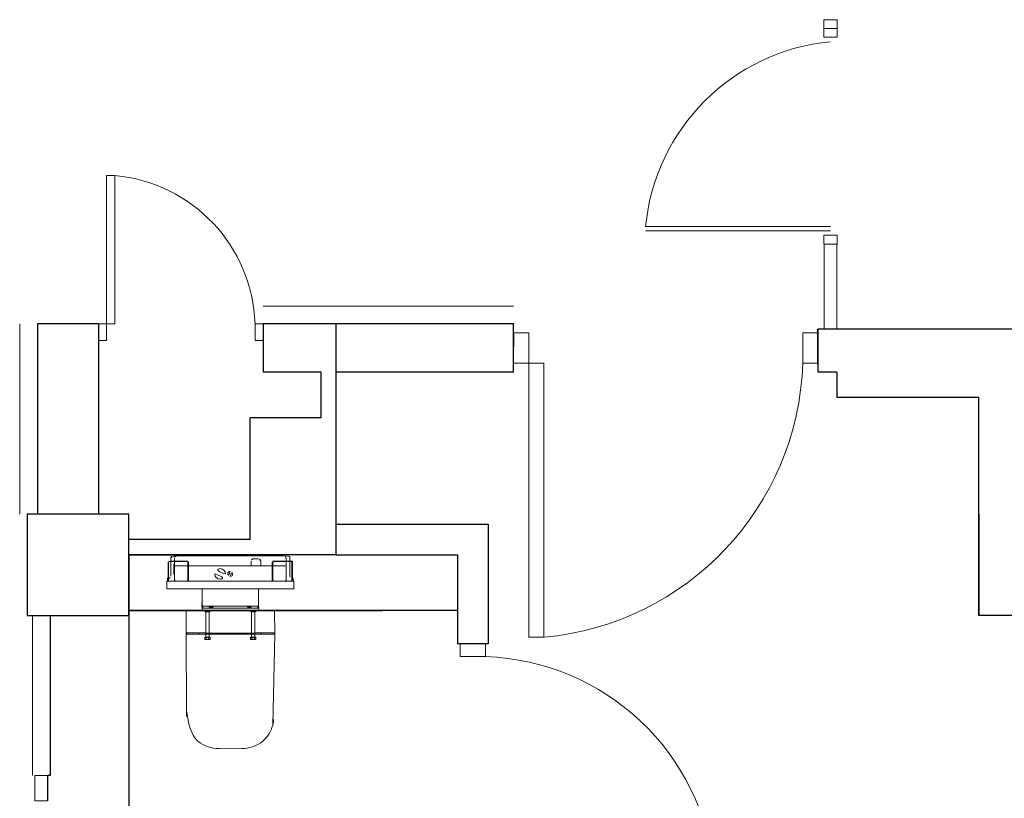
# Model space of a CAD drawing. Header units: millimetres. Extents: x 6612728327 to 6612744462, y 5733542327 to 5733552841.
# Tile 115 of 123: x 6612743002 to 6612743390, y 5733546643 to 5733546950. Entities that reach past the tile are written whole.
import ezdxf

# ---------------------------------------------------------------- set-up
doc = ezdxf.new("R2010")
doc.units = ezdxf.units.MM
doc.header["$MEASUREMENT"] = 0
for name, color, linetype in [('!!!!_SCIANY GRUBE', 7, 'Continuous'), ('A-ARM', 7, 'Continuous'), ('dwa_barierki', 7, 'Continuous'), ('dwa_DRZWI', 7, 'Continuous'), ('STOLARKAOKIENNA', 7, 'Continuous')]:
    doc.layers.add(name, color=color, linetype=linetype)

msp = doc.modelspace()

# ---------------------------------------------------------------- linework, layer by layer
at = {"layer": '!!!!_SCIANY GRUBE', "color": 7, "lineweight": 30}
for p, q in [((6612743032.516495, 5733546829.844686), (6612743008.516495, 5733546829.844686)), ((6612743008.516495, 5733546829.844686), (6612743008.516495, 5733546754.844686)), ((6612743032.516495, 5733546829.844686), (6612743032.516495, 5733546754.844686)), ((6612743196.096711, 5733546829.844686), (6612743097.516496, 5733546829.844686)), ((6612743097.516496, 5733546829.844686), (6612743097.516496, 5733546810.844686)), ((6612743126.277416, 5733546738.844686), (6612743126.277416, 5733546829.844686)), ((6612743196.096711, 5733546810.844686), (6612743196.096711, 5733546829.844686)), ((6612743196.096711, 5733546825.768625), (6612743196.096711, 5733546820.768625)), ((6612743452.516496, 5733546827.844686), (6612743316.096712, 5733546827.844686)), ((6612743316.096712, 5733546827.844686), (6612743316.096712, 5733546810.844686)), ((6612743316.096712, 5733546827.844686), (6612743316.096712, 5733546810.844686)), ((6612743316.096712, 5733546813.844685), (6612743316.096712, 5733546827.844686)), ((6612743316.096712, 5733546820.768625), (6612743316.096712, 5733546825.768625)), ((6612743120.277416, 5733546810.844686), (6612743097.516496, 5733546810.844686)), ((6612743120.277416, 5733546792.844685), (6612743120.277416, 5733546810.844686)), ((6612743196.096711, 5733546810.844686), (6612743126.277416, 5733546810.844686)), ((6612743195.978762, 5733546810.844686), (6612743196.096711, 5733546810.962635)), ((6612743323.516496, 5733546810.844686), (6612743316.096712, 5733546810.844686)), ((6612743323.516496, 5733546810.844686), (6612743323.516496, 5733546800.844686)), ((6612743379.516496, 5733546800.844686), (6612743323.516496, 5733546800.844686)), ((6612743379.516496, 5733546714.844685), (6612743379.516496, 5733546800.844686)), ((6612743092.277416, 5733546744.844686), (6612743092.277416, 5733546792.844685)), ((6612743120.277416, 5733546792.844685), (6612743092.277416, 5733546792.844685)), ((6612743044.516495, 5733546754.844686), (6612743004.516495, 5733546754.844686)), ((6612743004.516495, 5733546754.844686), (6612743004.516495, 5733546714.844685)), ((6612743044.516495, 5733546714.844685), (6612743044.516495, 5733546754.844686)), ((6612743379.516496, 5733546754.844686), (6612743379.516496, 5733546714.844685)), ((6612743126.277416, 5733546750.844686), (6612743186.096712, 5733546750.844686)), ((6612743186.096712, 5733546750.844686), (6612743186.096712, 5733546703.675306)), ((6612743092.277416, 5733546744.844686), (6612743044.516495, 5733546744.844686)), ((6612743044.516495, 5733546738.844686), (6612743044.516495, 5733546364.844685)), ((6612743126.277416, 5733546738.844686), (6612743044.516495, 5733546738.844686)), ((6612743044.516495, 5733546738.844686), (6612743084.516495, 5733546738.844686)), ((6612743126.277416, 5733546738.844686), (6612743174.096712, 5733546738.844686)), ((6612743174.096712, 5733546738.844686), (6612743174.096712, 5733546703.675306)), ((6612743004.516495, 5733546714.844685), (6612743044.516495, 5733546714.844685)), ((6612743013.516495, 5733546714.844685), (6612743013.516495, 5733546651.844685)), ((6612743174.096712, 5733546716.844685), (6612743044.516495, 5733546716.844685)), ((6612743044.516495, 5733546716.844685), (6612743144.516495, 5733546716.844685)), ((6612743394.516495, 5733546714.844685), (6612743379.516496, 5733546714.844685)), ((6612743186.096712, 5733546703.675306), (6612743174.096712, 5733546703.675306)), ((6612743185.096711, 5733546703.675306), (6612743180.096712, 5733546703.675306)), ((6612743013.516495, 5733546651.844685), (6612743012.520149, 5733546651.844685)), ((6612743012.520149, 5733546651.844685), (6612743012.520149, 5733546641.844686)), ((6612743012.520149, 5733546649.90591), (6612743012.520149, 5733546643.783461))]:
    msp.add_line(p, q, dxfattribs=at)
msp.add_point((6612743126.277416, 5733546810.844686), dxfattribs=at)
at = {"layer": 'A-ARM', "color": 7, "lineweight": 18}
for p, q in [((6612743067.616495, 5733546736.369684), (6612743061.016495, 5733546736.369684)), ((6612743062.516495, 5733546736.369684), (6612743062.516495, 5733546737.369838)), ((6612743062.616495, 5733546737.805732), (6612743062.616495, 5733546738.269685)), ((6612743062.666494, 5733546738.351469), (6612743062.666494, 5733546738.244652)), ((6612743062.666494, 5733546738.244652), (6612743063.032159, 5733546738.244652)), ((6612743063.516342, 5733546738.369685), (6612743105.516647, 5733546738.369685)), ((6612743092.673162, 5733546734.463206), (6612743092.673162, 5733546736.369684)), ((6612743093.601545, 5733546737.269685), (6612743095.581445, 5733546737.269685)), ((6612743096.509828, 5733546736.369684), (6612743096.509828, 5733546734.463206)), ((6612743108.016495, 5733546736.369684), (6612743101.416495, 5733546736.369684)), ((6612743106.000831, 5733546738.244652), (6612743106.366495, 5733546738.244652)), ((6612743106.366495, 5733546738.351469), (6612743106.366495, 5733546738.244652)), ((6612743106.416495, 5733546738.269685), (6612743106.416495, 5733546737.805732)), ((6612743106.516495, 5733546736.369684), (6612743106.516495, 5733546737.369838)), ((6612743060.216496, 5733546728.669684), (6612743060.216496, 5733546735.969686)), ((6612743067.616495, 5733546736.169685), (6612743060.416495, 5733546736.169685)), ((6612743061.016495, 5733546736.169685), (6612743061.016495, 5733546730.382136)), ((6612743062.216495, 5733546733.069685), (6612743062.216495, 5733546734.969685)), ((6612743062.216495, 5733546733.069685), (6612743062.216495, 5733546731.169685)), ((6612743062.516495, 5733546735.169684), (6612743062.416495, 5733546735.169684)), ((6612743062.516495, 5733546735.519685), (6612743062.516495, 5733546736.169685)), ((6612743062.516495, 5733546730.619686), (6612743062.516495, 5733546735.519685)), ((6612743067.816496, 5733546734.463206), (6612743063.316373, 5733546734.463206)), ((6612743067.816496, 5733546735.969686), (6612743067.816496, 5733546728.369685)), ((6612743068.016495, 5733546735.969686), (6612743068.016495, 5733546728.369685)), ((6612743101.016496, 5733546734.463206), (6612743068.016495, 5733546734.463206)), ((6612743101.016496, 5733546728.369685), (6612743101.016496, 5733546735.969686)), ((6612743101.216495, 5733546728.369685), (6612743101.216495, 5733546735.969686)), ((6612743105.716618, 5733546734.463206), (6612743101.216495, 5733546734.463206)), ((6612743108.616495, 5733546736.169685), (6612743101.416495, 5733546736.169685)), ((6612743106.516495, 5733546729.169562), (6612743106.516495, 5733546736.169685)), ((6612743108.016495, 5733546730.382136), (6612743108.016495, 5733546736.169685)), ((6612743108.816495, 5733546735.969686), (6612743108.816495, 5733546728.669684)), ((6612743060.016495, 5733546728.669684), (6612743060.016495, 5733546729.569685)), ((6612743060.016495, 5733546728.369685), (6612743060.016495, 5733546728.669684)), ((6612743060.216496, 5733546729.569685), (6612743060.416495, 5733546729.569685)), ((6612743060.216496, 5733546728.669684), (6612743060.216496, 5733546728.369685)), ((6612743062.416495, 5733546730.969686), (6612743062.516495, 5733546730.969686)), ((6612743062.516495, 5733546729.169562), (6612743062.516495, 5733546730.619685)), ((6612743108.616495, 5733546729.569685), (6612743108.816495, 5733546729.569685)), ((6612743108.816495, 5733546728.369685), (6612743108.816495, 5733546728.669684)), ((6612743109.016496, 5733546729.569685), (6612743109.016496, 5733546728.669684)), ((6612743109.016496, 5733546728.669684), (6612743109.016496, 5733546728.369685)), ((6612743059.716496, 5733546728.369685), (6612743109.316495, 5733546728.369685)), ((6612743060.216496, 5733546728.369685), (6612743060.016495, 5733546728.369685)), ((6612743073.434296, 5733546725.369684), (6612743095.598695, 5733546725.369684)), ((6612743073.366465, 5733546718.652357), (6612743073.460491, 5733546718.682076)), ((6612743073.371494, 5733546717.75036), (6612743095.661495, 5733546717.750361)), ((6612743073.6903, 5733546718.652357), (6612743073.596495, 5733546718.682076)), ((6612743073.707591, 5733546718.628651), (6612743073.705783, 5733546717.794948)), ((6612743073.707591, 5733546718.628651), (6612743095.325398, 5733546718.628651)), ((6612743076.241495, 5733546718.144815), (6612743076.241495, 5733546718.344815)), ((6612743076.366495, 5733546718.469816), (6612743077.666495, 5733546718.469816)), ((6612743077.666495, 5733546718.019816), (6612743076.366495, 5733546718.019816)), ((6612743077.791494, 5733546718.344815), (6612743077.791494, 5733546718.144815)), ((6612743091.241495, 5733546718.144815), (6612743091.241495, 5733546718.344815)), ((6612743091.366495, 5733546718.469816), (6612743092.666495, 5733546718.469816)), ((6612743092.666495, 5733546718.019816), (6612743091.366495, 5733546718.019816)), ((6612743092.791495, 5733546718.344815), (6612743092.791495, 5733546718.144815)), ((6612743095.327208, 5733546717.794948), (6612743095.325398, 5733546718.628651)), ((6612743095.34269, 5733546718.652357), (6612743095.436495, 5733546718.682076)), ((6612743095.633812, 5733546718.662697), (6612743095.572727, 5733546718.682076)), ((6612743076.613461, 5733546716.769684), (6612743074.41953, 5733546716.769684)), ((6612743074.61953, 5733546716.369685), (6612743076.116495, 5733546716.369685)), ((6612743074.968012, 5733546716.569685), (6612743074.968012, 5733546716.769684)), ((6612743076.064979, 5733546716.569685), (6612743076.064979, 5733546716.769684)), ((6612743076.413461, 5733546716.369685), (6612743076.116495, 5733546716.369685)), ((6612743094.613461, 5733546716.769684), (6612743092.419529, 5733546716.769684)), ((6612743092.916494, 5733546716.369685), (6612743094.116495, 5733546716.369685)), ((6612743092.968012, 5733546716.569685), (6612743092.968012, 5733546716.769684)), ((6612743094.064979, 5733546716.569685), (6612743094.064979, 5733546716.769684)), ((6612743067.336519, 5733546707.83302), (6612743067.336615, 5733546707.930779)), ((6612743067.486494, 5733546708.080897), (6612743072.136495, 5733546708.080731)), ((6612743072.236495, 5733546707.981126), (6612743072.236466, 5733546707.683654)), ((6612743072.236466, 5733546707.683654), (6612743072.316394, 5733546707.68372)), ((6612743072.316394, 5733546707.68372), (6612743072.316495, 5733546708.082985)), ((6612743072.316495, 5733546708.082985), (6612743074.716495, 5733546708.082985)), ((6612743076.413461, 5733546706.369685), (6612743074.61953, 5733546706.369685)), ((6612743074.716495, 5733546708.082985), (6612743074.716495, 5733546707.971719)), ((6612743074.846496, 5733546707.907279), (6612743084.516495, 5733546707.907279)), ((6612743074.968012, 5733546706.169684), (6612743074.968012, 5733546705.569685)), ((6612743076.064979, 5733546706.169684), (6612743076.064979, 5733546705.569685)), ((6612743094.186495, 5733546707.907279), (6612743084.516495, 5733546707.907279)), ((6612743092.968012, 5733546706.169684), (6612743092.968012, 5733546705.569685)), ((6612743094.064979, 5733546706.169684), (6612743094.064979, 5733546705.569685)), ((6612743096.716495, 5733546708.082985), (6612743094.316495, 5733546708.082985)), ((6612743094.316495, 5733546708.082985), (6612743094.316495, 5733546707.971719)), ((6612743096.716597, 5733546707.68372), (6612743096.716495, 5733546708.082985)), ((6612743096.796523, 5733546707.683654), (6612743096.716597, 5733546707.68372)), ((6612743096.796495, 5733546707.981126), (6612743096.796523, 5733546707.683654)), ((6612743101.546495, 5733546708.080897), (6612743096.896495, 5733546708.080731)), ((6612743101.696471, 5733546707.83302), (6612743101.696375, 5733546707.930779))]:
    msp.add_line(p, q, dxfattribs=at)
for points in [[(6612743076.116495, 5733546716.369685), (6612743076.116495, 5733546706.369685), (6612743076.413461, 5733546706.369685), (6612743076.613461, 5733546706.169684), (6612743076.613461, 5733546705.569685), (6612743076.413461, 5733546705.369685), (6612743074.61953, 5733546705.369685), (6612743074.419529, 5733546705.569685), (6612743074.419529, 5733546706.169684), (6612743074.61953, 5733546706.369685), (6612743074.916494, 5733546706.369685), (6612743074.916494, 5733546716.369685), (6612743074.61953, 5733546716.369685), (6612743074.419529, 5733546716.569685), (6612743074.419529, 5733546716.769684), (6612743073.871494, 5733546716.769684), (6612743073.371494, 5733546716.769684), (6612743073.371494, 5733546717.750361, -0.2807776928), (6612743073.344633, 5733546717.794947), (6612743073.348999, 5733546718.628651, -0.3256929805), (6612743073.366465, 5733546718.652357), (6612743073.399179, 5733546718.662697), (6612743073.400035, 5733546718.826415), (6612743073.367712, 5733546718.836582), (6612743073.355019, 5733546718.845694), (6612743073.350214, 5733546718.860561), (6612743073.35057, 5733546718.928652), (6612743073.355442, 5733546718.943349), (6612743073.368036, 5733546718.952359), (6612743073.400748, 5733546718.962698), (6612743073.401607, 5733546719.126416), (6612743073.369283, 5733546719.136583), (6612743073.356589, 5733546719.145695), (6612743073.351784, 5733546719.160563), (6612743073.35214, 5733546719.228653), (6612743073.357013, 5733546719.243351), (6612743073.369607, 5733546719.25236), (6612743073.40232, 5733546719.262699), (6612743073.403176, 5733546719.426416), (6612743073.370853, 5733546719.436585), (6612743073.35816, 5733546719.445696), (6612743073.353354, 5733546719.460564), (6612743073.353712, 5733546719.528655), (6612743073.358583, 5733546719.543353), (6612743073.371178, 5733546719.552361), (6612743073.40389, 5733546719.5627), (6612743073.404748, 5733546719.726418), (6612743073.372424, 5733546719.736587), (6612743073.35973, 5733546719.745697), (6612743073.354926, 5733546719.760565), (6612743073.355282, 5733546719.828656), (6612743073.360155, 5733546719.843354), (6612743073.372748, 5733546719.852363), (6612743073.405461, 5733546719.8627), (6612743073.406319, 5733546720.02642), (6612743073.373995, 5733546720.036588), (6612743073.361301, 5733546720.045699), (6612743073.356497, 5733546720.060567), (6612743073.356853, 5733546720.128657), (6612743073.361726, 5733546720.143355), (6612743073.374319, 5733546720.152365), (6612743073.407032, 5733546720.162702), (6612743073.407889, 5733546720.32642), (6612743073.375565, 5733546720.336589), (6612743073.362872, 5733546720.3457), (6612743073.358068, 5733546720.360568), (6612743073.358424, 5733546720.428658), (6612743073.363297, 5733546720.443357), (6612743073.375891, 5733546720.452366), (6612743073.408604, 5733546720.462702), (6612743073.40946, 5733546720.626421), (6612743073.377136, 5733546720.636591), (6612743073.364443, 5733546720.645701), (6612743073.359638, 5733546720.660569), (6612743073.359995, 5733546720.728661), (6612743073.364867, 5733546720.743359), (6612743073.377461, 5733546720.752367), (6612743073.410173, 5733546720.762704), (6612743073.411032, 5733546720.926423), (6612743073.378706, 5733546720.936592), (6612743073.366014, 5733546720.945704), (6612743073.361209, 5733546720.96057), (6612743073.361566, 5733546721.028662), (6612743073.366439, 5733546721.04336), (6612743073.379033, 5733546721.052368), (6612743073.411745, 5733546721.062705), (6612743073.412602, 5733546721.226423), (6612743073.380277, 5733546721.236593), (6612743073.367584, 5733546721.245705), (6612743073.362781, 5733546721.260572), (6612743073.363137, 5733546721.328662), (6612743073.36801, 5733546721.343361), (6612743073.380604, 5733546721.352369), (6612743073.413316, 5733546721.362705), (6612743073.414172, 5733546721.526423), (6612743073.381847, 5733546721.536594), (6612743073.369155, 5733546721.545706), (6612743073.36435, 5733546721.560573), (6612743073.364707, 5733546721.628663), (6612743073.36958, 5733546721.643361), (6612743073.382175, 5733546721.65237), (6612743073.414886, 5733546721.662706), (6612743073.415744, 5733546721.826425), (6612743073.383418, 5733546721.836596), (6612743073.370727, 5733546721.845707), (6612743073.365922, 5733546721.860574), (6612743073.366279, 5733546721.928665), (6612743073.371151, 5733546721.943363), (6612743073.383746, 5733546721.952373), (6612743073.416457, 5733546721.962708), (6612743073.417315, 5733546722.126427), (6612743073.384989, 5733546722.136597), (6612743073.372296, 5733546722.145708), (6612743073.367493, 5733546722.160575), (6612743073.367849, 5733546722.228665), (6612743073.372723, 5733546722.243364), (6612743073.385317, 5733546722.252373), (6612743073.418028, 5733546722.262708), (6612743073.418885, 5733546722.426427), (6612743073.386559, 5733546722.436598), (6612743073.373868, 5733546722.445709), (6612743073.369063, 5733546722.460577), (6612743073.36942, 5733546722.528666), (6612743073.374292, 5733546722.543365), (6612743073.386888, 5733546722.552374), (6612743073.419599, 5733546722.562709), (6612743073.420455, 5733546722.726427), (6612743073.38813, 5733546722.736599), (6612743073.375438, 5733546722.74571), (6612743073.370634, 5733546722.760577), (6612743073.370991, 5733546722.828668), (6612743073.375864, 5733546722.843367), (6612743073.388458, 5733546722.852375), (6612743073.421169, 5733546722.862709), (6612743073.422028, 5733546723.026428), (6612743073.3897, 5733546723.0366), (6612743073.377009, 5733546723.045712), (6612743073.372206, 5733546723.060578), (6612743073.372562, 5733546723.128669), (6612743073.377435, 5733546723.143368), (6612743073.39003, 5733546723.152376), (6612743073.422741, 5733546723.162711), (6612743073.423597, 5733546723.326429), (6612743073.391272, 5733546723.336601), (6612743073.37858, 5733546723.345713), (6612743073.373775, 5733546723.360579), (6612743073.374132, 5733546723.428669), (6612743073.379005, 5733546723.443369), (6612743073.391602, 5733546723.452377), (6612743073.424311, 5733546723.462711), (6612743073.425168, 5733546723.62643), (6612743073.392842, 5733546723.636602), (6612743073.380151, 5733546723.645714), (6612743073.375347, 5733546723.66058), (6612743073.375704, 5733546723.728671), (6612743073.380576, 5733546723.74337), (6612743073.393172, 5733546723.752378), (6612743073.425882, 5733546723.762712), (6612743073.42674, 5733546723.926431), (6612743073.394413, 5733546723.936604), (6612743073.381721, 5733546723.945715), (6612743073.376918, 5733546723.960581), (6612743073.377274, 5733546724.028671), (6612743073.382147, 5733546724.04337), (6612743073.394742, 5733546724.052379), (6612743073.427453, 5733546724.062713), (6612743073.42831, 5733546724.226431), (6612743073.395984, 5733546724.236604), (6612743073.383292, 5733546724.245716), (6612743073.378489, 5733546724.260582), (6612743073.378845, 5733546724.328672), (6612743073.383718, 5733546724.343371), (6612743073.396314, 5733546724.352381), (6612743073.429024, 5733546724.362713), (6612743073.429881, 5733546724.526432), (6612743073.397554, 5733546724.536606), (6612743073.384863, 5733546724.545716), (6612743073.380059, 5733546724.560583), (6612743073.380416, 5733546724.628674), (6612743073.385288, 5733546724.643372), (6612743073.397884, 5733546724.652381), (6612743073.430594, 5733546724.662714), (6612743073.431453, 5733546724.826433), (6612743073.399124, 5733546724.836606), (6612743073.386435, 5733546724.845717), (6612743073.38163, 5733546724.860583), (6612743073.381986, 5733546724.928675), (6612743073.38686, 5733546724.943374), (6612743073.399456, 5733546724.952382), (6612743073.432166, 5733546724.962715), (6612743073.433022, 5733546725.126433), (6612743073.400696, 5733546725.136607), (6612743073.388004, 5733546725.145719), (6612743073.383201, 5733546725.160585), (6612743073.383557, 5733546725.228675), (6612743073.388431, 5733546725.243374), (6612743073.401027, 5733546725.252383), (6612743073.433736, 5733546725.262715), (6612743073.434296, 5733546725.369685), (6612743059.516495, 5733546725.369685), (6612743059.516495, 5733546728.369685), (6612743059.716496, 5733546728.369685), (6612743059.716496, 5733546729.569685), (6612743060.016495, 5733546729.569685), (6612743060.016495, 5733546735.969686, -0.4142130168), (6612743060.416495, 5733546736.369684), (6612743061.016495, 5733546736.369684), (6612743061.016495, 5733546737.569685, -0.4142135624), (6612743061.816496, 5733546738.369685), (6612743062.516495, 5733546738.369685, -0.3405893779), (6612743062.613193, 5733546738.295174), (6612743062.666494, 5733546738.351469), (6612743062.666494, 5733546738.484677), (6612743062.807384, 5733546738.591455), (6612743062.959857, 5733546738.680914), (6612743063.121798, 5733546738.751814), (6612743063.290953, 5733546738.80317), (6612743063.464976, 5733546738.83427), (6612743063.641449, 5733546738.844686), (6612743105.391541, 5733546738.844686, -0.1787430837), (6612743106.366495, 5733546738.484677), (6612743106.366495, 5733546738.351469), (6612743106.419798, 5733546738.295174, -0.3405873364), (6612743106.516495, 5733546738.369685), (6612743107.216495, 5733546738.369685), (6612743107.42355, 5733546738.342426), (6612743107.616495, 5733546738.262506), (6612743107.78218, 5733546738.13537), (6612743107.909316, 5733546737.969685), (6612743107.989235, 5733546737.776741), (6612743108.016495, 5733546737.569685), (6612743108.016495, 5733546736.369684), (6612743108.616495, 5733546736.369685), (6612743108.720023, 5733546736.356055), (6612743108.816495, 5733546736.316095), (6612743108.899338, 5733546736.252528), (6612743108.962905, 5733546736.169685), (6612743109.002866, 5733546736.073213), (6612743109.016496, 5733546735.969686), (6612743109.016496, 5733546729.569685), (6612743109.316495, 5733546729.569685), (6612743109.316495, 5733546728.369685), (6612743109.516496, 5733546728.369685), (6612743109.516496, 5733546725.369685), (6612743095.598695, 5733546725.369685), (6612743095.599254, 5733546725.262715), (6612743095.631963, 5733546725.252383), (6612743095.644559, 5733546725.243374), (6612743095.649433, 5733546725.228675), (6612743095.64979, 5733546725.160585), (6612743095.644986, 5733546725.145719), (6612743095.632295, 5733546725.136607), (6612743095.599968, 5733546725.126433), (6612743095.600824, 5733546724.962715), (6612743095.633534, 5733546724.952382), (6612743095.646131, 5733546724.943374), (6612743095.651004, 5733546724.928675), (6612743095.65136, 5733546724.860583), (6612743095.646556, 5733546724.845717), (6612743095.633865, 5733546724.836606), (6612743095.601538, 5733546724.826433), (6612743095.602396, 5733546724.662714), (6612743095.635105, 5733546724.652381), (6612743095.6477, 5733546724.643372), (6612743095.652575, 5733546724.628674), (6612743095.652931, 5733546724.560583), (6612743095.648128, 5733546724.545716), (6612743095.635436, 5733546724.536606), (6612743095.603109, 5733546724.526432), (6612743095.603966, 5733546724.362713), (6612743095.636677, 5733546724.352381), (6612743095.649272, 5733546724.343371), (6612743095.654145, 5733546724.328672), (6612743095.654502, 5733546724.260582), (6612743095.649697, 5733546724.245716), (6612743095.637007, 5733546724.236604), (6612743095.60468, 5733546724.226431), (6612743095.605537, 5733546724.062713), (6612743095.638247, 5733546724.052379), (6612743095.650843, 5733546724.04337), (6612743095.655717, 5733546724.028671), (6612743095.656073, 5733546723.960581), (6612743095.651269, 5733546723.945715), (6612743095.638577, 5733546723.936604), (6612743095.606251, 5733546723.926431), (6612743095.607108, 5733546723.762712), (6612743095.639818, 5733546723.752378), (6612743095.652414, 5733546723.74337), (6612743095.657287, 5733546723.728671), (6612743095.657643, 5733546723.66058), (6612743095.65284, 5733546723.645714), (6612743095.640148, 5733546723.636602), (6612743095.607821, 5733546723.62643), (6612743095.608678, 5733546723.462711), (6612743095.641389, 5733546723.452377), (6612743095.653984, 5733546723.443369), (6612743095.658858, 5733546723.428669), (6612743095.659215, 5733546723.360579), (6612743095.654409, 5733546723.345713), (6612743095.641718, 5733546723.336601), (6612743095.609392, 5733546723.326429), (6612743095.61025, 5733546723.162711), (6612743095.642961, 5733546723.152376), (6612743095.655556, 5733546723.143368), (6612743095.660428, 5733546723.128669), (6612743095.660785, 5733546723.060578), (6612743095.655981, 5733546723.045712), (6612743095.64329, 5733546723.0366), (6612743095.610963, 5733546723.026428), (6612743095.61182, 5733546722.862709), (6612743095.64453, 5733546722.852375), (6612743095.657126, 5733546722.843367), (6612743095.661999, 5733546722.828668), (6612743095.662356, 5733546722.760577), (6612743095.657551, 5733546722.74571), (6612743095.64486, 5733546722.736599), (6612743095.612534, 5733546722.726427), (6612743095.613391, 5733546722.562709), (6612743095.646103, 5733546722.552374), (6612743095.658697, 5733546722.543365), (6612743095.66357, 5733546722.528666), (6612743095.663927, 5733546722.460577), (6612743095.659122, 5733546722.445709), (6612743095.64643, 5733546722.436598), (6612743095.614105, 5733546722.426427), (6612743095.614962, 5733546722.262708), (6612743095.647673, 5733546722.252373), (6612743095.660268, 5733546722.243364), (6612743095.66514, 5733546722.228665), (6612743095.665497, 5733546722.160575), (6612743095.660693, 5733546722.145708), (6612743095.648002, 5733546722.136597), (6612743095.615675, 5733546722.126427), (6612743095.616533, 5733546721.962708), (6612743095.649244, 5733546721.952373), (6612743095.661839, 5733546721.943363), (6612743095.666712, 5733546721.928665), (6612743095.667068, 5733546721.860574), (6612743095.662264, 5733546721.845707), (6612743095.649571, 5733546721.836596), (6612743095.617247, 5733546721.826425), (6612743095.618104, 5733546721.662706), (6612743095.650815, 5733546721.65237), (6612743095.66341, 5733546721.643361), (6612743095.668283, 5733546721.628663), (6612743095.668638, 5733546721.560573), (6612743095.663835, 5733546721.545706), (6612743095.651143, 5733546721.536594), (6612743095.618817, 5733546721.526423), (6612743095.619675, 5733546721.362705), (6612743095.652386, 5733546721.352369), (6612743095.66498, 5733546721.343361), (6612743095.669853, 5733546721.328662), (6612743095.67021, 5733546721.260572), (6612743095.665405, 5733546721.245705), (6612743095.652713, 5733546721.236593), (6612743095.620388, 5733546721.226423), (6612743095.621245, 5733546721.062705), (6612743095.653957, 5733546721.052368), (6612743095.666552, 5733546721.04336), (6612743095.671424, 5733546721.028662), (6612743095.671781, 5733546720.96057), (6612743095.666976, 5733546720.945704), (6612743095.654284, 5733546720.936592), (6612743095.621959, 5733546720.926423), (6612743095.622817, 5733546720.762704), (6612743095.655528, 5733546720.752367), (6612743095.668122, 5733546720.743359), (6612743095.672996, 5733546720.728661), (6612743095.673351, 5733546720.660569), (6612743095.668548, 5733546720.645701), (6612743095.655854, 5733546720.636591), (6612743095.62353, 5733546720.626421), (6612743095.624387, 5733546720.462702), (6612743095.657099, 5733546720.452366), (6612743095.669693, 5733546720.443357), (6612743095.674565, 5733546720.428658), (6612743095.674922, 5733546720.360568), (6612743095.670117, 5733546720.3457), (6612743095.657425, 5733546720.336589), (6612743095.6251, 5733546720.32642), (6612743095.625957, 5733546720.162702), (6612743095.658669, 5733546720.152365), (6612743095.671264, 5733546720.143355), (6612743095.676137, 5733546720.128657), (6612743095.676494, 5733546720.060567), (6612743095.671689, 5733546720.045699), (6612743095.658996, 5733546720.036588), (6612743095.626672, 5733546720.02642), (6612743095.627529, 5733546719.8627), (6612743095.660241, 5733546719.852363), (6612743095.672835, 5733546719.843354), (6612743095.677708, 5733546719.828656), (6612743095.678063, 5733546719.760565), (6612743095.673259, 5733546719.745697), (6612743095.660566, 5733546719.736587), (6612743095.628242, 5733546719.726418), (6612743095.629099, 5733546719.5627), (6612743095.661812, 5733546719.552361), (6612743095.674406, 5733546719.543353), (6612743095.679278, 5733546719.528655), (6612743095.679635, 5733546719.460564), (6612743095.67483, 5733546719.445696), (6612743095.662137, 5733546719.436585), (6612743095.629812, 5733546719.426416), (6612743095.630671, 5733546719.262699), (6612743095.663383, 5733546719.25236), (6612743095.675977, 5733546719.243351), (6612743095.680849, 5733546719.228653), (6612743095.681206, 5733546719.160563), (6612743095.676401, 5733546719.145695), (6612743095.663708, 5733546719.136583), (6612743095.631384, 5733546719.126416), (6612743095.632241, 5733546718.962698), (6612743095.664954, 5733546718.952359), (6612743095.677547, 5733546718.943349), (6612743095.682421, 5733546718.928652), (6612743095.682776, 5733546718.860561), (6612743095.677972, 5733546718.845694), (6612743095.665278, 5733546718.836582), (6612743095.632956, 5733546718.826415), (6612743095.633812, 5733546718.662697), (6612743095.666526, 5733546718.652357, -0.3256929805), (6612743095.68399, 5733546718.628651), (6612743095.688356, 5733546717.794947, -0.2807776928), (6612743095.661495, 5733546717.750361), (6612743095.661495, 5733546716.769684), (6612743095.161495, 5733546716.769684), (6612743094.613461, 5733546716.769684), (6612743094.613461, 5733546716.569685), (6612743094.413461, 5733546716.369685), (6612743094.116495, 5733546716.369685), (6612743094.116495, 5733546706.369685), (6612743094.413461, 5733546706.369685), (6612743094.613461, 5733546706.169684), (6612743094.613461, 5733546705.569685), (6612743094.413461, 5733546705.369685), (6612743092.61953, 5733546705.369685), (6612743092.419529, 5733546705.569685), (6612743092.419529, 5733546706.169684), (6612743092.61953, 5733546706.369685), (6612743092.916494, 5733546706.369685), (6612743092.916494, 5733546716.369685), (6612743092.61953, 5733546716.369685), (6612743092.419529, 5733546716.569685), (6612743092.419529, 5733546716.769684), (6612743076.613461, 5733546716.769684), (6612743076.613461, 5733546716.569685), (6612743076.413461, 5733546716.369685)], [(6612743084.516495, 5733546662.353628), (6612743088.939796, 5733546662.409422, 0.173844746), (6612743097.137347, 5733546665.256874, 0.1538949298), (6612743101.21598, 5733546671.696754, 0.0687046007), (6612743101.742554, 5733546677.186029), (6612743102.020071, 5733546707.522697, 0.4144596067), (6612743101.862396, 5733546707.682239), (6612743101.909937, 5733546716.844685), (6612743084.516495, 5733546716.844685), (6612743067.123053, 5733546716.844685), (6612743067.170593, 5733546707.682239, 0.4144596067), (6612743067.012918, 5733546707.522697), (6612743067.290436, 5733546677.186029, 0.0687046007), (6612743067.817011, 5733546671.696754, 0.1538949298), (6612743071.895643, 5733546665.256874, 0.173844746), (6612743080.093192, 5733546662.409422)]]:
    msp.add_lwpolyline(points, format="xyb", close=True, dxfattribs=at)
for points in [[(6612743093.601545, 5733546737.269685, 0.4174886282), (6612743092.673162, 5733546736.369684)], [(6612743096.509828, 5733546736.369684, 0.4174884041), (6612743095.581445, 5733546737.269685)], [(6612743063.316373, 5733546734.463206, 0.4139980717), (6612743062.516495, 5733546733.663328)], [(6612743105.716618, 5733546734.463206, -0.413998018), (6612743106.516495, 5733546733.663328)], [(6612743062.516495, 5733546729.169562, 0.413998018), (6612743063.316373, 5733546728.369685)], [(6612743106.516495, 5733546729.169562, -0.413998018), (6612743105.716618, 5733546728.369685)], [(6612743073.596495, 5733546718.682076, -0.1177754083), (6612743073.528607, 5733546718.712904, -0.1171661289), (6612743073.460491, 5733546718.682076)], [(6612743076.241495, 5733546718.344815, -0.4145680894), (6612743076.366495, 5733546718.469815)], [(6612743076.241495, 5733546718.144815, 0.4145680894), (6612743076.366495, 5733546718.019816)], [(6612743077.791494, 5733546718.344815, 0.4145680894), (6612743077.666495, 5733546718.469815)], [(6612743077.791494, 5733546718.144815, -0.4145680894), (6612743077.666495, 5733546718.019816)], [(6612743091.241495, 5733546718.344815, -0.4145680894), (6612743091.366495, 5733546718.469815)], [(6612743091.241495, 5733546718.144815, 0.4145680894), (6612743091.366495, 5733546718.019816)], [(6612743092.791495, 5733546718.344815, 0.4145680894), (6612743092.666495, 5733546718.469815)], [(6612743092.791495, 5733546718.144815, -0.4145680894), (6612743092.666495, 5733546718.019816)], [(6612743095.572499, 5733546718.682076, -0.1177754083), (6612743095.504611, 5733546718.712904, -0.1171661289), (6612743095.436495, 5733546718.682076)]]:
    msp.add_lwpolyline(points, format="xyb", dxfattribs=at)
for points in [[(6612743076.613461, 5733546716.569685), (6612743076.554617, 5733546716.515797), (6612743076.489814, 5733546716.469318), (6612743076.41765, 5733546716.435619), (6612743076.339216, 5733546716.422719), (6612743076.260775, 5733546716.435587), (6612743076.188625, 5733546716.469318), (6612743076.123826, 5733546716.515802), (6612743076.064979, 5733546716.569685), (6612743075.934506, 5733546716.510581), (6612743075.799131, 5733546716.463871), (6612743075.659237, 5733546716.43342), (6612743075.516494, 5733546716.422719), (6612743075.373747, 5733546716.433385), (6612743075.23386, 5733546716.463871), (6612743075.098487, 5733546716.51059), (6612743074.968012, 5733546716.569685), (6612743074.90917, 5733546716.515797), (6612743074.844366, 5733546716.469318), (6612743074.772203, 5733546716.435619), (6612743074.693769, 5733546716.422719), (6612743074.615327, 5733546716.435587), (6612743074.543178, 5733546716.469318), (6612743074.478377, 5733546716.515802), (6612743074.419529, 5733546716.569685)], [(6612743094.613461, 5733546716.569685), (6612743094.554618, 5733546716.515797), (6612743094.489815, 5733546716.469318), (6612743094.417651, 5733546716.435619), (6612743094.339216, 5733546716.422719), (6612743094.260775, 5733546716.435587), (6612743094.188625, 5733546716.469318), (6612743094.123826, 5733546716.515802), (6612743094.064979, 5733546716.569685), (6612743093.934506, 5733546716.510581), (6612743093.799131, 5733546716.463871), (6612743093.659237, 5733546716.43342), (6612743093.516494, 5733546716.422719), (6612743093.373747, 5733546716.433385), (6612743093.23386, 5733546716.463871), (6612743093.098487, 5733546716.51059), (6612743092.968012, 5733546716.569685), (6612743092.909169, 5733546716.515797), (6612743092.844367, 5733546716.469318), (6612743092.772202, 5733546716.435619), (6612743092.693768, 5733546716.422719), (6612743092.615328, 5733546716.435587), (6612743092.543177, 5733546716.469318), (6612743092.478377, 5733546716.515802), (6612743092.419529, 5733546716.569685)], [(6612743067.012918, 5733546707.522697), (6612743067.044008, 5733546707.482465), (6612743101.988982, 5733546707.482465), (6612743102.020071, 5733546707.522697)], [(6612743074.968013, 5733546706.169684), (6612743074.910248, 5733546706.222672), (6612743074.851021, 5733546706.265949), (6612743074.790005, 5733546706.29735), (6612743074.726813, 5733546706.314332), (6612743074.662979, 5733546706.314637), (6612743074.60006, 5733546706.298311), (6612743074.538033, 5733546706.266898), (6612743074.477828, 5733546706.223123), (6612743074.41953, 5733546706.169684)], [(6612743074.968013, 5733546705.569685), (6612743074.910248, 5733546705.516699), (6612743074.851021, 5733546705.47342), (6612743074.790005, 5733546705.442019), (6612743074.726813, 5733546705.425038), (6612743074.662979, 5733546705.424732), (6612743074.60006, 5733546705.441059), (6612743074.538033, 5733546705.472472), (6612743074.477828, 5733546705.516247), (6612743074.41953, 5733546705.569685)], [(6612743076.064978, 5733546706.169684), (6612743075.949448, 5733546706.222672), (6612743075.830995, 5733546706.265949), (6612743075.708962, 5733546706.29735), (6612743075.582581, 5733546706.314332), (6612743075.454911, 5733546706.314637), (6612743075.329074, 5733546706.298311), (6612743075.205019, 5733546706.266898), (6612743075.084608, 5733546706.223123), (6612743074.968013, 5733546706.169684)], [(6612743076.064978, 5733546705.569685), (6612743075.949448, 5733546705.516699), (6612743075.830995, 5733546705.47342), (6612743075.708962, 5733546705.442019), (6612743075.582581, 5733546705.425038), (6612743075.454911, 5733546705.424732), (6612743075.329074, 5733546705.441059), (6612743075.205019, 5733546705.472472), (6612743075.084608, 5733546705.516247), (6612743074.968013, 5733546705.569685)], [(6612743076.613461, 5733546706.169684), (6612743076.555696, 5733546706.222672), (6612743076.496469, 5733546706.265949), (6612743076.435452, 5733546706.29735), (6612743076.372262, 5733546706.314332), (6612743076.308427, 5733546706.314637), (6612743076.245508, 5733546706.298311), (6612743076.183481, 5733546706.266898), (6612743076.123277, 5733546706.223123), (6612743076.064978, 5733546706.169684)], [(6612743076.613461, 5733546705.569685), (6612743076.555696, 5733546705.516699), (6612743076.496469, 5733546705.47342), (6612743076.435452, 5733546705.442019), (6612743076.372262, 5733546705.425038), (6612743076.308427, 5733546705.424732), (6612743076.245508, 5733546705.441059), (6612743076.183481, 5733546705.472472), (6612743076.123277, 5733546705.516247), (6612743076.064978, 5733546705.569685)], [(6612743092.968012, 5733546706.169684), (6612743092.910248, 5733546706.222672), (6612743092.851021, 5733546706.265949), (6612743092.790005, 5733546706.29735), (6612743092.726813, 5733546706.314332), (6612743092.662978, 5733546706.314637), (6612743092.60006, 5733546706.298311), (6612743092.538033, 5733546706.266898), (6612743092.477828, 5733546706.223123), (6612743092.41953, 5733546706.169684)], [(6612743092.968012, 5733546705.569685), (6612743092.910248, 5733546705.516699), (6612743092.851021, 5733546705.47342), (6612743092.790005, 5733546705.442019), (6612743092.726813, 5733546705.425038), (6612743092.662978, 5733546705.424732), (6612743092.60006, 5733546705.441059), (6612743092.538033, 5733546705.472472), (6612743092.477828, 5733546705.516247), (6612743092.41953, 5733546705.569685)], [(6612743092.916494, 5733546706.369685), (6612743094.116495, 5733546706.369685)], [(6612743094.064978, 5733546706.169684), (6612743093.949448, 5733546706.222672), (6612743093.830994, 5733546706.265949), (6612743093.708962, 5733546706.29735), (6612743093.582581, 5733546706.314332), (6612743093.454911, 5733546706.314637), (6612743093.329075, 5733546706.298311), (6612743093.205019, 5733546706.266898), (6612743093.084609, 5733546706.223123), (6612743092.968012, 5733546706.169684)], [(6612743094.064978, 5733546705.569685), (6612743093.949448, 5733546705.516699), (6612743093.830994, 5733546705.47342), (6612743093.708962, 5733546705.442019), (6612743093.582581, 5733546705.425038), (6612743093.454911, 5733546705.424732), (6612743093.329075, 5733546705.441059), (6612743093.205019, 5733546705.472472), (6612743093.084609, 5733546705.516247), (6612743092.968012, 5733546705.569685)], [(6612743094.613461, 5733546706.169684), (6612743094.555696, 5733546706.222672), (6612743094.496469, 5733546706.265949), (6612743094.435453, 5733546706.29735), (6612743094.372262, 5733546706.314332), (6612743094.308427, 5733546706.314637), (6612743094.245509, 5733546706.298311), (6612743094.183481, 5733546706.266898), (6612743094.123277, 5733546706.223123), (6612743094.064978, 5733546706.169684)], [(6612743094.613461, 5733546705.569685), (6612743094.555696, 5733546705.516699), (6612743094.496469, 5733546705.47342), (6612743094.435453, 5733546705.442019), (6612743094.372262, 5733546705.425038), (6612743094.308427, 5733546705.424732), (6612743094.245509, 5733546705.441059), (6612743094.183481, 5733546705.472472), (6612743094.123277, 5733546705.516247), (6612743094.064978, 5733546705.569685)]]:
    msp.add_lwpolyline(points, dxfattribs=at)
for centre, radius, start, end in [((6612743062.516495, 5733546738.269687), 0.1, 359.99890717, 14.76581222), ((6612743067.616495, 5733546735.969685), 0.4, 0, 90), ((6612743101.416494, 5733546735.969685), 0.4, 90, 180), ((6612743060.416495, 5733546735.969686), 0.2, 90, 180), ((6612743062.416494, 5733546734.969685), 0.2, 90, 180), ((6612743067.616495, 5733546735.969686), 0.2, 0, 90), ((6612743080.516495, 5733546731.269685), 2.1, 0, 180), ((6612743101.416494, 5733546735.969685), 0.2, 90, 180), ((6612743108.616495, 5733546735.969686), 0.2, 0, 90), ((6612743061.016493, 5733546728.769684), 0.999999, 116.38764198, 126.86967908), ((6612743060.216496, 5733546730.382135), 0.799999, 296.38764198, 0), ((6612743062.416494, 5733546731.169685), 0.2, 180, 270), ((6612743080.516495, 5733546731.269685), 2.1, 180, 0), ((6612743084.516495, 5733546731.269685), 1, 90, 270), ((6612743084.516495, 5733546731.269685), 1, 270, 90), ((6612743108.816495, 5733546730.382135), 0.799999, 180, 243.61235802), ((6612743108.016498, 5733546728.769684), 0.999999, 53.13032092, 63.61235802), ((6612743067.143729, 5733546707.878488), 0.198078, 277.79457407, 346.73003846), ((6612743067.56729, 5733546707.850349), 0.244295, 109.31328016, 160.77813434), ((6612743072.136492, 5733546707.980727), 0.100004, 0.22785521, 89.99836076), ((6612743074.84019, 5733546708.05791), 0.150763, 214.86874003, 272.39672636), ((6612743094.1928, 5733546708.05791), 0.150763, 267.60327364, 325.13125997), ((6612743096.896499, 5733546707.980727), 0.100004, 90.00163924, 179.77214479), ((6612743101.465699, 5733546707.850349), 0.244295, 19.22186566, 70.68671984), ((6612743101.889261, 5733546707.878488), 0.198078, 193.26996154, 262.20542593)]:
    msp.add_arc(centre, radius, start, end, dxfattribs=at)
for centre, major_axis, ratio, start_param, end_param in [((6612743063.516647, 5733546737.369533), (-0.707322, 0.707322), 0.9996954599, 5.4979393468, 7.0684312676), ((6612743105.516343, 5733546737.369533), (0.707322, 0.707322), 0.9996954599, 5.4979393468, 7.0684312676), ((6612743073.655782, 5733546717.794685), (0.035552, 0.035421), 0.9926224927, 4.4062298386, 5.5011700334), ((6612743073.68259, 5733546718.628519), (0.017777, 0.017711), 0.9926224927, 5.5011884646, 6.760586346), ((6612743095.3504, 5733546718.628519), (-0.017776, 0.017711), 0.9926224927, 5.8057842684, 7.0651821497), ((6612743095.377209, 5733546717.794685), (-0.035552, 0.03542), 0.9926224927, 0.7820152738, 1.876930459)]:
    msp.add_ellipse(centre, major_axis=major_axis, ratio=ratio, start_param=start_param, end_param=end_param, dxfattribs=at)
at = {"layer": 'dwa_barierki', "color": 7, "lineweight": 18}
for points in [[(6612743097.516496, 5733546836.844768), (6612743196.096711, 5733546836.844768)], [(6612743001.516495, 5733546829.844686), (6612743001.516495, 5733546754.844686)], [(6612743006.516495, 5733546714.844685), (6612743006.516495, 5733546651.844685)]]:
    msp.add_lwpolyline(points, dxfattribs=at)
at = {"layer": 'dwa_DRZWI', "color": 7, "lineweight": 20}
for points in [[(6612743035.7666, 5733546888.373017), (6612743035.766495, 5733546829.844679), (6612743039.016495, 5733546829.844673), (6612743039.0166, 5733546888.373013)], [(6612743032.516495, 5733546829.844686), (6612743032.516483, 5733546823.344686), (6612743035.766483, 5733546823.344679), (6612743035.766495, 5733546829.844679)], [(6612743094.266495, 5733546829.844575), (6612743094.266483, 5733546823.344575), (6612743097.516483, 5733546823.344569), (6612743097.516496, 5733546829.844569)], [(6612743196.096723, 5733546814.344685), (6612743196.096702, 5733546826.344685), (6612743202.096702, 5733546826.344696), (6612743202.096723, 5733546814.344696)], [(6612743310.096723, 5733546814.344889), (6612743310.096702, 5733546826.344889), (6612743316.096702, 5733546826.3449), (6612743316.096723, 5733546814.3449)], [(6612743202.096915, 5733546706.292378), (6612743202.096723, 5733546814.344696), (6612743208.096723, 5733546814.344707), (6612743208.096915, 5733546706.29239)], [(6612743185.096542, 5733546698.675315), (6612743175.096541, 5733546698.675297), (6612743175.096533, 5733546703.675297), (6612743185.096533, 5733546703.675315)], [(6612743012.512598, 5733546651.844695), (6612743012.512598, 5733546641.844695), (6612743007.512598, 5733546641.844695), (6612743007.512598, 5733546651.844695)]]:
    msp.add_lwpolyline(points, close=True, dxfattribs=at)
for centre, radius, start, end in [((6612743033.508244, 5733546827.834015), 60.791508, 1.89531757, 84.76297738), ((6612743197.927644, 5733546818.056691), 112.230476, 275.23702262, 358.10468243), ((6612743182.003374, 5733546605.201083), 93.525396, 5.23702262, 88.10468243)]:
    msp.add_arc(centre, radius, start, end, dxfattribs=at)
at = {"layer": 'STOLARKAOKIENNA', "color": 7, "lineweight": 18}
for p, q in [((6612743318.414454, 5733546942.875298), (6612743318.414454, 5733546946.344686)), ((6612743318.414454, 5733546946.344686), (6612743323.618536, 5733546946.344686)), ((6612743323.618536, 5733546946.344686), (6612743323.618536, 5733546942.875298)), ((6612743323.618536, 5733546942.875298), (6612743318.414454, 5733546942.875298)), ((6612743321.016495, 5733546868.283462), (6612743248.159352, 5733546868.283462)), ((6612743321.016495, 5733546866.548767), (6612743248.159352, 5733546866.548767)), ((6612743318.414454, 5733546861.344685), (6612743318.414454, 5733546864.814074)), ((6612743318.414454, 5733546864.814074), (6612743323.618536, 5733546864.814074)), ((6612743323.618536, 5733546864.814074), (6612743323.618536, 5733546861.344685)), ((6612743323.618536, 5733546861.344685), (6612743318.414454, 5733546861.344685)), ((6612743318.516496, 5733546861.344685), (6612743318.516496, 5733546827.844686)), ((6612743323.516496, 5733546861.344685), (6612743318.516496, 5733546861.344685)), ((6612743323.516496, 5733546861.344685), (6612743323.516496, 5733546827.844686))]:
    msp.add_line(p, q, dxfattribs=at)
msp.add_lwpolyline([(6612743318.414454, 5733546946.344686), (6612743323.618536, 5733546946.344686), (6612743323.618536, 5733546949.814074), (6612743318.414454, 5733546949.814074)], close=True, dxfattribs=at)
msp.add_arc((6612743328.749835, 5733546860.550121), 80.960672, 95.48125814, 174.51874186, dxfattribs=at)

doc.saveas('drawing.dxf')
